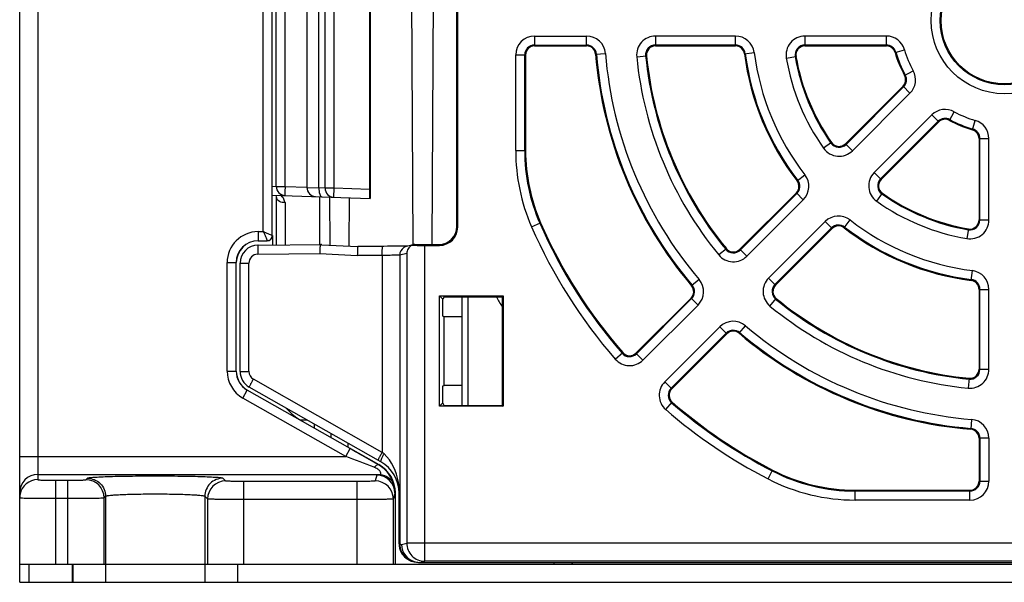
# Model space of a CAD drawing. Header units: millimetres. Extents: x 0 to 1132, y 0 to 772.
# Tile 5 of 39: x 91 to 146, y 277 to 309. Entities that reach past the tile are written whole.
import ezdxf

# ---------------------------------------------------------------- set-up
doc = ezdxf.new("R2010")
doc.units = ezdxf.units.MM
doc.header["$LTSCALE"] = 60.775
doc.layers.add('03_ALL_AXES', color=7, linetype='CONTINUOUS')
doc.layers.add('07_ALL_FEATURES', color=7, linetype='CONTINUOUS')

msp = doc.modelspace()

# ---------------------------------------------------------------- linework, layer by layer
at = {"layer": '03_ALL_AXES', "linetype": 'Continuous'}
for p, q in [((107.251, 317.837), (107.251, 299.258)), ((106.882, 286.398), (107.247, 286.398))]:
    msp.add_line(p, q, dxfattribs=at)
at = {"layer": '07_ALL_FEATURES', "linetype": 'Continuous'}
for p, q in [((91.351, 277.398), (91.351, 339.701)), ((92.351, 338.711), (92.351, 283.082)), ((113.129, 296.087), (112.998, 321.037)), ((105.334, 296.598), (105.334, 320.498)), ((114.304, 320.998), (114.173, 296.098)), ((104.834, 296.815), (104.834, 320.28)), ((115.551, 297.097), (115.551, 319.998)), ((115.595, 297.054), (115.595, 320.041)), ((110.751, 318.442), (110.751, 298.653)), ((105.551, 299.318), (105.551, 317.777)), ((106.042, 299.318), (106.042, 317.777)), ((107.918, 299.247), (107.918, 317.848)), ((108.251, 299.224), (108.251, 317.872)), ((108.751, 299.224), (108.751, 317.872)), ((110.708, 317.94), (110.708, 299.155)), ((119.851, 307.643), (122.729, 307.643)), ((119.851, 307.643), (119.851, 307.098)), ((122.729, 307.098), (122.729, 307.643)), ((130.972, 307.643), (126.544, 307.643)), ((126.544, 307.643), (126.544, 307.098)), ((130.972, 307.098), (130.972, 307.643)), ((139.322, 307.643), (134.814, 307.643)), ((134.814, 307.643), (134.814, 307.098)), ((139.322, 307.098), (139.322, 307.643)), ((119.851, 307.145), (122.729, 307.145)), ((119.851, 307.098), (122.729, 307.098)), ((130.972, 307.145), (126.544, 307.145)), ((126.544, 307.098), (130.972, 307.098)), ((139.322, 307.145), (134.814, 307.145)), ((134.814, 307.098), (139.322, 307.098)), ((139.802, 306.737), (140.326, 306.89)), ((118.806, 306.598), (119.351, 306.598)), ((118.806, 301.304), (118.806, 306.598)), ((119.304, 301.304), (119.304, 306.598)), ((119.351, 306.598), (119.351, 301.304)), ((123.227, 306.638), (123.771, 306.683)), ((125.504, 306.495), (126.047, 306.549)), ((131.468, 306.661), (132.009, 306.73)), ((133.783, 306.42), (134.321, 306.513)), ((140.329, 305.465), (140.807, 305.728)), ((140.244, 304.871), (137.056, 301.683)), ((137.09, 301.649), (140.278, 304.837)), ((140.63, 304.485), (140.244, 304.871)), ((137.442, 301.297), (140.63, 304.485)), ((141.838, 303.277), (138.65, 300.089)), ((142.224, 302.891), (141.838, 303.277)), ((142.819, 302.975), (143.081, 303.454)), ((142.191, 302.924), (139.003, 299.736)), ((139.036, 299.703), (142.224, 302.891)), ((144.091, 302.448), (144.243, 302.972)), ((144.451, 301.968), (144.997, 301.968)), ((144.451, 301.968), (144.451, 297.46)), ((144.499, 297.46), (144.499, 301.968)), ((144.997, 297.46), (144.997, 301.968)), ((136.294, 301.748), (135.849, 301.433)), ((137.056, 301.683), (137.442, 301.297)), ((118.806, 301.304), (119.351, 301.304)), ((134.382, 299.626), (134.814, 299.96)), ((139.036, 299.703), (138.65, 300.089)), ((105.351, 299.332), (105.551, 299.318)), ((105.551, 299.318), (106.042, 299.318)), ((106.042, 299.318), (107.252, 299.276)), ((107.251, 299.258), (107.918, 299.247)), ((108.251, 299.224), (107.918, 299.247)), ((108.751, 299.224), (108.251, 299.224)), ((108.734, 298.724), (108.751, 299.224)), ((110.708, 299.155), (108.751, 299.224)), ((105.351, 298.842), (110.751, 298.653)), ((105.52, 298.836), (105.524, 298.825)), ((105.524, 298.825), (105.546, 298.744)), ((105.546, 298.744), (105.557, 298.694)), ((105.551, 298.721), (105.551, 296.076)), ((108.529, 296.072), (108.515, 298.723)), ((109.587, 298.694), (109.573, 296.024)), ((134.34, 298.966), (131.209, 295.836)), ((131.243, 295.802), (134.374, 298.933)), ((134.726, 298.58), (134.34, 298.966)), ((138.787, 298.495), (139.101, 298.941)), ((131.595, 295.45), (134.726, 298.58)), ((115.595, 297.054), (115.551, 297.097)), ((119.684, 297.089), (120.185, 297.307)), ((135.934, 297.372), (132.803, 294.241)), ((136.32, 296.986), (135.934, 297.372)), ((136.979, 297.028), (137.313, 297.46)), ((144.451, 297.46), (144.997, 297.46)), ((104.551, 296.815), (104.834, 296.815)), ((104.551, 296.815), (104.551, 296.315)), ((105.342, 296.598), (105.342, 296.074)), ((136.286, 297.02), (133.156, 293.889)), ((133.189, 293.856), (136.32, 296.986)), ((143.866, 296.967), (143.774, 296.429)), ((104.542, 296.067), (108.067, 296.098)), ((104.551, 296.315), (105.051, 296.315)), ((108.064, 296.093), (110.068, 296.001)), ((111.505, 296.001), (110.068, 296.001)), ((111.706, 296.002), (111.505, 296.001)), ((111.896, 296.002), (111.706, 296.002)), ((112.072, 296.003), (111.896, 296.002)), ((112.231, 296.003), (112.072, 296.003)), ((112.372, 296.004), (112.231, 296.003)), ((112.495, 296.006), (112.372, 296.004)), ((112.658, 296.007), (112.495, 296.006)), ((112.73, 296.009), (112.658, 296.007)), ((112.785, 296.01), (112.73, 296.009)), ((113.058, 296.073), (112.762, 295.999)), ((112.808, 296.01), (112.785, 296.01)), ((113.218, 296.098), (114.551, 296.098)), ((113.771, 296.054), (114.595, 296.054)), ((113.771, 278.567), (113.771, 296.054)), ((114.595, 296.054), (114.551, 296.098)), ((104.529, 295.567), (107.961, 295.597)), ((107.961, 295.597), (110.039, 295.501)), ((111.419, 295.501), (110.039, 295.501)), ((111.419, 295.501), (111.419, 284.592)), ((112.771, 295.611), (112.384, 295.514)), ((112.384, 295.514), (112.384, 279.525)), ((112.771, 295.611), (112.771, 279.567)), ((130.469, 295.872), (130.047, 295.526)), ((131.209, 295.836), (131.595, 295.45)), ((102.834, 295.098), (103.334, 295.098)), ((102.834, 289.096), (102.834, 295.098)), ((103.334, 289.096), (103.334, 295.098)), ((103.551, 295.067), (104.034, 295.067)), ((103.551, 289.079), (103.551, 295.067)), ((104.034, 289.079), (104.034, 295.067)), ((144.015, 294.114), (144.084, 294.656)), ((128.955, 294.168), (128.539, 293.815)), ((133.189, 293.856), (132.803, 294.241)), ((114.596, 293.252), (118.106, 293.252)), ((114.781, 293.068), (114.596, 293.252)), ((114.596, 287.143), (114.596, 293.252)), ((118.062, 293.209), (118.106, 293.252)), ((118.106, 293.252), (118.106, 287.143)), ((144.451, 293.618), (144.997, 293.618)), ((144.451, 293.618), (144.451, 289.191)), ((144.499, 289.191), (144.499, 293.618)), ((144.997, 289.191), (144.997, 293.618)), ((114.851, 293.209), (114.781, 293.068)), ((114.781, 292.127), (114.781, 293.068)), ((114.851, 293.209), (118.062, 293.209)), ((115.851, 287.186), (115.851, 293.209)), ((116.151, 293.209), (116.151, 287.186)), ((118.062, 293.209), (118.062, 287.186)), ((128.511, 293.138), (125.462, 290.089)), ((128.545, 293.104), (125.496, 290.055)), ((128.897, 292.752), (125.848, 289.703)), ((128.897, 292.752), (128.511, 293.138)), ((132.879, 292.694), (133.226, 293.116)), ((114.851, 292.092), (114.781, 292.127)), ((115.851, 292.092), (114.851, 292.092)), ((114.851, 288.303), (114.851, 292.092)), ((131.168, 291.186), (131.521, 291.602)), ((127.056, 288.494), (130.106, 291.544)), ((127.409, 288.142), (130.458, 291.191)), ((127.442, 288.109), (130.491, 291.158)), ((130.491, 291.158), (130.106, 291.544)), ((124.32, 289.756), (124.732, 290.114)), ((125.848, 289.703), (125.462, 290.089)), ((102.834, 289.096), (103.334, 289.096)), ((103.551, 289.079), (104.034, 289.079)), ((144.451, 289.191), (144.997, 289.191)), ((111.419, 284.592), (104.287, 288.645)), ((127.056, 288.494), (127.442, 288.109)), ((143.902, 288.693), (143.849, 288.15)), ((103.703, 287.603), (103.95, 288.037)), ((109.651, 284.798), (103.95, 288.037)), ((111.339, 284.073), (104.057, 288.21)), ((114.781, 288.268), (114.851, 288.303)), ((114.781, 287.327), (114.781, 288.268)), ((115.851, 288.303), (114.851, 288.303)), ((109.404, 284.363), (103.703, 287.603)), ((114.596, 287.143), (114.781, 287.327)), ((114.851, 287.186), (114.781, 287.327)), ((127.109, 286.966), (127.467, 287.378)), ((118.106, 287.143), (114.596, 287.143)), ((114.851, 287.186), (118.062, 287.186)), ((118.062, 287.186), (118.106, 287.143)), ((107.657, 286.165), (107.655, 285.95)), ((144.037, 286.418), (143.992, 285.874)), ((108.585, 285.422), (108.584, 285.638)), ((109.516, 285.108), (109.515, 284.893)), ((144.997, 285.375), (144.451, 285.375)), ((144.451, 285.375), (144.451, 282.998)), ((144.499, 285.375), (144.499, 282.998)), ((144.997, 285.375), (144.997, 282.998)), ((109.404, 284.363), (109.651, 284.798)), ((109.659, 284.812), (111.239, 283.914)), ((111.519, 284.507), (111.419, 284.592)), ((91.351, 284.363), (109.404, 284.363)), ((110.862, 284.108), (110.436, 284.352)), ((111.049, 284.001), (110.862, 284.108)), ((111.088, 283.979), (111.049, 284.001)), ((111.137, 283.951), (111.088, 283.979)), ((111.22, 283.903), (111.137, 283.951)), ((111.22, 283.903), (111.239, 283.914)), ((132.774, 283.124), (133.024, 283.609)), ((92.351, 283.364), (111.286, 283.364)), ((93.351, 283.047), (94.021, 283.047)), ((93.351, 278.398), (93.351, 283.047)), ((94.021, 278.398), (94.021, 283.047)), ((95.021, 283.081), (95.101, 283.161)), ((102.751, 283.011), (102.601, 283.161)), ((110.033, 282.977), (103.751, 282.977)), ((103.751, 278.398), (103.751, 282.977)), ((110.033, 278.398), (110.033, 282.977)), ((111.112, 283.327), (111.033, 283.012)), ((144.451, 282.998), (144.997, 282.998)), ((112.112, 282.327), (112.033, 282.012)), ((112.112, 282.327), (112.149, 282.349)), ((112.149, 278.398), (112.149, 282.349)), ((112.351, 279.527), (112.351, 282.334)), ((112.351, 282.334), (112.362, 282.334)), ((112.362, 279.525), (112.362, 282.334)), ((137.605, 282.498), (143.951, 282.498)), ((137.605, 281.952), (137.605, 282.498)), ((143.951, 282.45), (137.605, 282.45)), ((143.951, 281.952), (143.951, 282.498)), ((93.351, 282.048), (94.021, 282.048)), ((96.02, 282.081), (96.101, 282.162)), ((96.02, 278.398), (96.02, 282.081)), ((96.101, 282.162), (96.101, 277.398)), ((101.752, 282.012), (101.601, 282.162)), ((101.601, 282.162), (101.601, 278.398)), ((101.752, 282.012), (101.752, 278.398)), ((110.033, 281.978), (103.751, 281.978)), ((112.033, 278.398), (112.033, 282.012)), ((143.951, 281.952), (137.605, 281.952)), ((112.384, 279.525), (112.362, 279.525)), ((112.384, 279.525), (112.492, 279.498)), ((112.492, 279.498), (112.771, 279.567)), ((178.931, 279.567), (112.771, 279.567)), ((113.145, 278.553), (113.249, 278.527)), ((113.491, 278.498), (113.771, 278.567)), ((113.491, 278.498), (178.211, 278.498)), ((177.932, 278.567), (113.771, 278.567)), ((121.991, 278.498), (121.901, 278.398)), ((91.351, 278.398), (101.566, 278.398)), ((91.851, 278.398), (91.851, 277.398)), ((94.251, 278.398), (94.251, 277.398)), ((94.301, 278.398), (94.301, 277.398)), ((101.601, 278.398), (200.351, 278.398)), ((101.601, 278.398), (101.601, 277.398)), ((103.401, 278.398), (103.401, 277.398)), ((91.351, 277.398), (91.851, 277.398)), ((91.851, 277.398), (199.851, 277.398))]:
    msp.add_line(p, q, dxfattribs=at)
for radius in [4.046, 3.548, 3.5]:
    msp.add_circle((145.851, 308.498), radius, dxfattribs=at)
for centre, radius, start, end in [((119.851, 306.598), 1.046, 90, 180), ((122.729, 306.598), 1.046, 4.6976, 90), ((126.544, 306.598), 1.046, 90, 185.6205), ((130.972, 306.598), 1.046, 7.277, 90), ((134.814, 306.598), 1.046, 90, 189.7671), ((139.322, 306.598), 1.046, 16.2251, 90), ((119.851, 306.598), 0.548, 90, 180), ((119.851, 306.598), 0.5, 90, 180), ((122.729, 306.598), 0.548, 4.6976, 90), ((122.729, 306.598), 0.5, 4.6976, 90), ((126.544, 306.598), 0.548, 90, 185.6205), ((126.544, 306.598), 0.5, 90, 185.6205), ((130.972, 306.598), 0.548, 7.277, 90), ((130.972, 306.598), 0.5, 7.277, 90), ((134.814, 306.598), 0.548, 90, 189.7671), ((134.814, 306.598), 0.5, 90, 189.7671), ((139.322, 306.598), 0.548, 16.2251, 90), ((139.322, 306.598), 0.5, 16.2251, 90), ((145.851, 308.498), 5.754, 196.2251, 208.7749), ((145.851, 308.498), 22.7, 184.6976, 220.3024), ((145.851, 308.498), 22.652, 184.6976, 220.3024), ((145.851, 308.498), 22.154, 184.6976, 220.3024), ((145.851, 308.498), 20.446, 185.6205, 219.3795), ((145.851, 308.498), 19.948, 185.6205, 219.3795), ((145.851, 308.498), 19.9, 185.6205, 219.3795), ((145.851, 308.498), 14.5, 187.277, 217.723), ((145.851, 308.498), 14.452, 187.277, 217.723), ((145.851, 308.498), 13.954, 187.277, 217.723), ((145.851, 308.498), 12.246, 189.7671, 215.2329), ((145.851, 308.498), 11.748, 189.7671, 215.2329), ((145.851, 308.498), 11.7, 189.7671, 215.2329), ((145.851, 308.498), 6.3, 196.2251, 208.7749), ((145.851, 308.498), 6.252, 196.2251, 208.7749), ((139.891, 305.224), 0.5, 315, 28.7749), ((139.891, 305.224), 0.548, 315, 28.7749), ((139.891, 305.224), 1.046, 315, 28.7749), ((142.578, 302.537), 1.046, 61.2251, 135), ((142.578, 302.537), 0.548, 61.2251, 135), ((142.578, 302.537), 0.5, 61.2251, 135), ((145.851, 308.498), 5.754, 241.2251, 253.7749), ((145.851, 308.498), 6.3, 241.2251, 253.7749), ((145.851, 308.498), 6.252, 241.2251, 253.7749), ((143.951, 301.968), 0.548, 0, 73.7749), ((143.951, 301.968), 1.046, 0, 73.7749), ((143.951, 301.968), 0.5, 0, 73.7749), ((136.703, 302.036), 1.046, 215.2329, 315), ((136.703, 302.036), 0.548, 215.2329, 315), ((136.703, 302.036), 0.5, 215.2329, 315), ((129.351, 301.304), 10.546, 180, 203.5565), ((129.351, 301.304), 10.048, 180, 203.5565), ((129.351, 301.304), 10, 180, 203.5565), ((133.987, 299.32), 1.046, 315, 37.723), ((139.39, 299.349), 1.046, 135, 234.7671), ((106.051, 299.318), 0.5, 180, 268), ((107.751, 299.258), 0.5, 180.0001, 268), ((108.751, 299.224), 0.5, 180, 268), ((133.987, 299.32), 0.5, 315, 37.723), ((133.987, 299.32), 0.548, 315, 37.723), ((139.39, 299.349), 0.548, 135, 234.7671), ((139.39, 299.349), 0.5, 135, 234.7671), ((145.851, 308.498), 11.748, 234.7671, 260.2329), ((145.851, 308.498), 11.7, 234.7671, 260.2329), ((145.851, 308.498), 12.246, 234.7671, 260.2329), ((136.674, 296.633), 1.046, 52.277, 135), ((145.851, 308.498), 28.546, 203.5565, 221.0382), ((145.851, 308.498), 28.048, 203.5565, 221.0382), ((145.851, 308.498), 28, 203.5565, 221.0382), ((136.674, 296.633), 0.548, 52.277, 135), ((136.674, 296.633), 0.5, 52.277, 135), ((145.851, 308.498), 14.5, 232.277, 262.723), ((145.851, 308.498), 14.452, 232.277, 262.723), ((145.851, 308.498), 13.954, 232.277, 262.723), ((143.951, 297.46), 1.046, 260.2329, 0), ((143.951, 297.46), 0.548, 260.2329, 0), ((143.951, 297.46), 0.5, 260.2329, 0), ((104.551, 295.098), 1.717, 90, 180), ((105.051, 296.598), 0.291, 270, 0), ((105.051, 296.597), 0.282, 269.9813, 0.0187), ((104.551, 295.098), 1.217, 90, 180), ((104.551, 295.098), 1.209, 90, 180), ((104.551, 295.067), 1, 90.5, 180), ((112.884, 295.512), 0.502, 104.0709, 123.6914), ((104.534, 295.067), 0.5, 90.5114, 179.9886), ((112.884, 295.514), 0.5, 123.7662, 180.0269), ((130.856, 296.189), 1.046, 219.3795, 315), ((130.856, 296.189), 0.548, 219.3795, 315), ((130.856, 296.189), 0.5, 219.3795, 315), ((143.951, 293.618), 1.046, 0, 82.723), ((128.158, 293.491), 0.5, 315, 40.3024), ((128.158, 293.491), 0.548, 315, 40.3024), ((128.158, 293.491), 1.046, 315, 40.3024), ((133.543, 293.502), 1.046, 135, 230.6205), ((133.543, 293.502), 0.548, 135, 230.6205), ((133.543, 293.502), 0.5, 135, 230.6205), ((143.951, 293.618), 0.5, 0, 82.723), ((143.951, 293.618), 0.548, 0, 82.723), ((145.851, 308.498), 32, 208.5579, 209.6894), ((145.851, 308.498), 20.446, 230.6205, 264.3795), ((145.851, 308.498), 19.948, 230.6205, 264.3795), ((145.851, 308.498), 19.9, 230.6205, 264.3795), ((130.845, 290.804), 1.046, 49.6976, 135), ((145.851, 308.498), 22.154, 229.6976, 265.3024), ((130.845, 290.804), 0.548, 49.6976, 135), ((130.845, 290.804), 0.5, 49.6976, 135), ((145.851, 308.498), 22.7, 229.6976, 265.3024), ((145.851, 308.498), 22.652, 229.6976, 265.3024), ((125.109, 290.442), 0.548, 221.0382, 315), ((125.109, 290.442), 0.5, 221.0382, 315), ((125.109, 290.442), 1.046, 221.0382, 315), ((104.551, 289.096), 1.717, 180, 240.3955), ((104.551, 289.096), 1.217, 180, 240.3955), ((104.551, 289.096), 1.209, 180, 240.3955), ((104.551, 289.079), 1, 180, 240.3955), ((104.534, 289.08), 0.5, 180.0055, 240.39), ((143.951, 289.191), 1.046, 264.3795, 0), ((143.951, 289.191), 0.548, 264.3795, 0), ((143.951, 289.191), 0.5, 264.3795, 0), ((127.796, 287.755), 1.046, 135, 228.9618), ((127.796, 287.755), 0.548, 135, 228.9618), ((127.796, 287.755), 0.5, 135, 228.9618), ((145.851, 308.498), 28.048, 228.9618, 242.734), ((145.851, 308.498), 28, 228.9618, 242.734), ((108.551, 289.123), 3.209, 220.6971, 240.3955), ((145.851, 308.498), 28.546, 228.9618, 242.734), ((143.951, 285.375), 1.046, 0, 85.3024), ((143.951, 285.375), 0.5, 0, 85.3024), ((143.951, 285.375), 0.548, 0, 85.3024), ((-125.092, -335.014), 662.281, 69.11812, 69.263357), ((110.351, 282.334), 2, 0, 60.3955), ((110.608, 282.809), 1.025, 66.2265, 69.1089), ((110.331, 282.348), 1.791, 47.8261, 60.2481), ((137.605, 292.498), 10.048, 242.734, 270), ((137.605, 292.498), 10, 242.734, 270), ((92.351, 282.364), 1, 89.9825, 179.9825), ((92.351, 282.082), 1, 89.9845, 168.74), ((95.019, 282.08), 1.001, 0.0842, 89.9158), ((102.753, 282.01), 1.001, 90.0842, 179.9158), ((111.033, 282.012), 1, 0.0374, 89.9953), ((111.112, 282.327), 1, 0.0375, 89.9953), ((137.605, 292.498), 10.546, 242.734, 270), ((143.951, 282.998), 1.046, 270, 0), ((143.951, 282.998), 0.548, 270, 0), ((143.951, 282.998), 0.5, 270, 0), ((110.08, 282.331), 2.036, 10.3705, 11.4758), ((92.352, 282.082), 1, 168.7132, 179.9507), ((113.351, 279.527), 1, 180.0003, 181.8705), ((113.355, 279.527), 1.003, 181.8852, 193.3805), ((113.363, 279.526), 1.001, 180.1038, 192.7694), ((113.354, 279.528), 1.003, 193.4101, 245.234), ((113.386, 279.526), 1.002, 180.0603, 195.0558), ((113.361, 279.526), 0.999, 192.7918, 195.33), ((113.365, 279.528), 1.003, 195.3546, 242.5925), ((113.387, 279.528), 1.004, 195.147, 247.8081), ((113.492, 279.497), 1, 179.9878, 255.9504), ((113.368, 279.533), 1.009, 242.5749, 251.4485), ((113.357, 279.533), 1.009, 245.2325, 251.4384), ((113.389, 279.531), 1.008, 247.7625, 255.9801), ((113.355, 279.527), 1.003, 251.4347, 254.3003), ((113.367, 279.531), 1.006, 251.4533, 254.1156), ((113.353, 279.521), 0.996, 254.3018, 257.0247), ((113.369, 279.539), 1.015, 254.1183, 256.6138), ((113.357, 279.541), 1.017, 257.0339, 259.5461), ((113.368, 279.535), 1.011, 256.6076, 258.9613), ((113.36, 279.553), 1.029, 259.5362, 261.8573), ((113.365, 279.521), 0.997, 258.9667, 261.281), ((113.357, 279.534), 1.011, 261.8587, 262.7826), ((113.492, 279.502), 1.005, 255.9954, 269.933), ((122.351, 278.898), 1.5, 195.4766, 199.5034)]:
    msp.add_arc(centre, radius, start, end, dxfattribs=at)
for centre, major_axis, ratio, start_param, end_param in [((110.716, 299.155), (0, 0.5), 0.017444, 1.570187, 3.140983), ((114.551, 297.098), (0.707, -0.707), 0.999695, -0.785246, 0.785246), ((114.595, 297.054), (0.707, -0.707), 0.999695, -0.785246, 0.785246), ((110.349, 282.349), (1.169, 1.369), 0.999878, -0.864167, 0.189889)]:
    msp.add_ellipse(centre, major_axis=major_axis, ratio=ratio, start_param=start_param, end_param=end_param, dxfattribs=at)
for points, knots in [([(106.042, 299.318), (106.04, 299.254), (106.037, 299.162), (106.034, 299.044), (106.033, 298.969), (106.032, 298.908), (106.031, 298.866), (106.032, 298.842), (106.032, 298.829), (106.033, 298.823), (106.033, 298.818), (106.034, 298.818)], [0, 0, 0, 0, 0.382447, 0.555306, 0.706717, 0.830959, 0.923441, 0.956488, 0.980349, 0.994864, 1, 1, 1, 1]), ([(107.918, 299.247), (107.916, 299.184), (107.919, 299.065), (107.948, 298.909), (107.987, 298.797), (108.043, 298.748), (108.067, 298.747)], [0, 0, 0, 0, 0.347023, 0.647067, 0.865625, 1, 1, 1, 1]), ([(106.043, 298.42), (105.935, 298.416), (105.768, 298.442), (105.617, 298.569), (105.569, 298.642), (105.558, 298.678)], [0, 0, 0, 0, 0.560905, 0.806878, 1, 1, 1, 1]), ([(105.916, 298.71), (105.907, 298.723), (105.874, 298.766), (105.832, 298.805), (105.796, 298.819)], [0, 0, 0, 0, 0.295537, 1, 1, 1, 1]), ([(106.043, 298.42), (106.034, 298.45), (106.001, 298.55), (105.958, 298.648), (105.916, 298.71)], [0, 0, 0, 0, 0.290012, 1, 1, 1, 1]), ([(107.95, 298.696), (107.945, 298.511), (107.944, 298.179), (107.942, 297.691), (107.942, 297.312), (107.943, 297.007), (107.943, 296.792), (107.945, 296.598), (107.946, 296.43), (107.947, 296.309), (107.949, 296.229), (107.949, 296.183), (107.951, 296.148), (107.95, 296.12), (107.954, 296.108), (107.952, 296.097), (107.954, 296.097)], [0, 0, 0, 0, 0.214533, 0.382179, 0.563228, 0.651646, 0.734903, 0.810369, 0.875661, 0.928721, 0.950123, 0.96787, 0.981822, 0.991872, 0.997938, 1, 1, 1, 1]), ([(107.954, 298.751), (107.953, 298.751), (107.953, 298.744), (107.951, 298.736), (107.951, 298.718), (107.951, 298.704), (107.95, 298.696)], [0, 0, 0, 0, 0.064364, 0.25283, 0.565085, 1, 1, 1, 1]), ([(106.043, 298.42), (106.045, 298.313), (106.047, 298.079), (106.05, 297.712), (106.052, 297.322), (106.053, 296.997), (106.053, 296.752), (106.053, 296.588), (106.053, 296.443), (106.052, 296.32), (106.051, 296.232), (106.05, 296.174), (106.05, 296.141), (106.049, 296.116), (106.049, 296.096), (106.047, 296.088), (106.048, 296.08), (106.047, 296.08)], [0, 0, 0, 0, 0.137714, 0.29936, 0.471029, 0.637872, 0.714932, 0.785473, 0.847972, 0.901067, 0.943606, 0.960622, 0.974678, 0.985686, 0.993591, 0.998366, 1, 1, 1, 1]), ([(105.334, 296.598), (105.319, 296.599), (105.268, 296.628), (105.16, 296.664), (105.008, 296.734), (104.894, 296.785), (104.834, 296.815)], [0, 0, 0, 0, 0.08382, 0.309817, 0.632138, 1, 1, 1, 1]), ([(104.834, 296.815), (104.864, 296.755), (104.915, 296.641), (104.985, 296.489), (105.02, 296.381), (105.05, 296.33), (105.051, 296.315)], [0, 0, 0, 0, 0.367868, 0.690199, 0.916199, 1, 1, 1, 1]), ([(104.542, 296.067), (104.539, 296.067), (104.54, 296.047), (104.534, 296.025), (104.534, 295.976), (104.531, 295.916), (104.53, 295.841), (104.529, 295.723), (104.529, 295.631), (104.529, 295.567)], [0, 0, 0, 0, 0.020394, 0.077504, 0.170005, 0.29415, 0.445381, 0.61803, 1, 1, 1, 1]), ([(108.062, 296.094), (108.049, 296.094), (108.025, 296.094), (107.997, 296.094), (107.975, 296.084), (107.978, 296.064), (107.981, 296.045), (107.979, 296.02), (107.975, 295.991), (107.972, 295.945), (107.97, 295.879), (107.965, 295.758), (107.962, 295.663), (107.961, 295.597)], [0, 0, 0, 0, 0.0689, 0.122236, 0.151282, 0.177967, 0.213673, 0.256797, 0.307536, 0.365345, 0.499853, 0.654757, 1, 1, 1, 1]), ([(110.068, 296.001), (110.069, 296.001), (110.066, 295.996), (110.066, 295.99), (110.062, 295.977), (110.059, 295.953), (110.055, 295.911), (110.052, 295.85), (110.048, 295.775), (110.043, 295.657), (110.04, 295.565), (110.039, 295.501)], [0, 0, 0, 0, 0.005026, 0.019931, 0.044268, 0.077672, 0.170362, 0.294528, 0.445753, 0.61835, 1, 1, 1, 1]), ([(111.419, 295.501), (111.419, 295.565), (111.42, 295.658), (111.422, 295.775), (111.424, 295.851), (111.427, 295.911), (111.428, 295.96), (111.434, 295.982), (111.433, 296.001), (111.437, 296.001)], [0, 0, 0, 0, 0.381895, 0.554532, 0.705759, 0.829909, 0.92243, 0.979566, 1, 1, 1, 1]), ([(113.062, 296.059), (112.975, 296.014), (112.832, 295.881), (112.776, 295.697), (112.771, 295.611)], [0, 0, 0, 0, 0.53049, 1, 1, 1, 1]), ([(113.119, 296.088), (113.111, 296.086), (113.09, 296.08), (113.07, 296.069), (113.062, 296.059)], [0, 0, 0, 0, 0.381615, 1, 1, 1, 1]), ([(113.062, 296.059), (113.112, 296.058), (113.349, 296.055), (113.585, 296.054), (113.771, 296.054)], [0, 0, 0, 0, 0.214015, 1, 1, 1, 1]), ([(113.215, 296.098), (113.198, 296.097), (113.166, 296.096), (113.134, 296.092), (113.119, 296.088)], [0, 0, 0, 0, 0.51554, 1, 1, 1, 1]), ([(112.384, 295.514), (112.376, 295.511), (112.348, 295.512), (112.291, 295.508), (112.201, 295.507), (112.083, 295.505), (111.941, 295.503), (111.717, 295.502), (111.541, 295.501), (111.419, 295.501)], [0, 0, 0, 0, 0.025063, 0.085515, 0.179305, 0.303197, 0.452746, 0.622783, 1, 1, 1, 1]), ([(104.057, 288.21), (104.054, 288.212), (104.065, 288.228), (104.071, 288.249), (104.094, 288.291), (104.12, 288.344), (104.156, 288.409), (104.211, 288.51), (104.256, 288.59), (104.287, 288.645)], [0, 0, 0, 0, 0.020053, 0.076862, 0.169017, 0.292844, 0.443884, 0.616595, 1, 1, 1, 1]), ([(111.19, 284.157), (111.187, 284.159), (111.197, 284.175), (111.203, 284.196), (111.226, 284.239), (111.253, 284.291), (111.288, 284.356), (111.344, 284.458), (111.388, 284.538), (111.419, 284.592)], [0, 0, 0, 0, 0.020053, 0.076862, 0.169017, 0.292844, 0.443884, 0.616594, 1, 1, 1, 1]), ([(111.339, 284.073), (111.335, 284.075), (111.333, 284.092), (111.342, 284.136), (111.376, 284.226), (111.437, 284.356), (111.49, 284.455), (111.519, 284.507)], [0, 0, 0, 0, 0.02952, 0.088658, 0.302019, 0.620087, 1, 1, 1, 1]), ([(112.362, 282.334), (112.362, 282.536), (112.301, 283.317), (111.965, 284.127), (111.519, 284.507)], [0, 0, 0, 0, 0.257209, 1, 1, 1, 1]), ([(111.22, 283.903), (111.189, 283.92), (111.079, 283.882), (111.015, 283.813), (110.973, 283.767)], [0, 0, 0, 0, 0.363994, 1, 1, 1, 1]), ([(111.286, 283.364), (111.309, 283.366), (111.366, 283.405), (111.325, 283.534), (111.207, 283.646), (111.09, 283.717), (111.021, 283.747)], [0, 0, 0, 0, 0.119933, 0.293711, 0.601868, 1, 1, 1, 1]), ([(112.075, 282.736), (112.063, 282.797), (111.969, 283.148), (111.758, 283.473), (111.534, 283.676)], [0, 0, 0, 0, 0.169262, 1, 1, 1, 1]), ([(92.351, 283.082), (92.351, 283.075), (92.39, 283.076), (92.434, 283.065), (92.532, 283.063), (92.652, 283.056), (92.803, 283.053), (93.038, 283.048), (93.224, 283.047), (93.351, 283.047)], [0, 0, 0, 0, 0.020348, 0.077494, 0.169889, 0.294122, 0.445362, 0.617918, 1, 1, 1, 1]), ([(94.021, 283.047), (94.146, 283.047), (94.378, 283.049), (94.651, 283.054), (94.83, 283.062), (94.925, 283.065), (94.982, 283.074), (95.015, 283.075), (95.021, 283.081)], [0, 0, 0, 0, 0.374372, 0.694132, 0.818613, 0.91306, 0.974162, 1, 1, 1, 1]), ([(95.101, 283.161), (95.102, 283.169), (95.136, 283.178), (95.185, 283.19), (95.279, 283.201), (95.402, 283.213), (95.56, 283.224), (95.831, 283.239), (96.239, 283.256), (96.798, 283.271), (97.437, 283.283), (98.129, 283.29), (98.606, 283.292), (98.849, 283.292)], [0, 0, 0, 0, 0.006269, 0.021407, 0.045739, 0.079127, 0.121254, 0.171769, 0.295956, 0.447007, 0.619119, 0.805917, 1, 1, 1, 1]), ([(95.101, 283.161), (95.356, 283.161), (95.887, 282.948), (96.101, 282.417), (96.101, 282.162)], [0, 0, 0, 0, 0.50008, 1, 1, 1, 1]), ([(98.849, 283.292), (99.092, 283.292), (99.569, 283.29), (100.262, 283.283), (100.901, 283.271), (101.462, 283.256), (101.87, 283.239), (102.141, 283.224), (102.3, 283.213), (102.423, 283.201), (102.517, 283.19), (102.567, 283.178), (102.6, 283.169), (102.601, 283.161)], [0, 0, 0, 0, 0.194018, 0.380791, 0.552907, 0.703978, 0.828191, 0.87872, 0.920859, 0.954255, 0.978588, 0.993725, 1, 1, 1, 1]), ([(102.601, 283.161), (102.346, 283.161), (101.815, 282.948), (101.601, 282.417), (101.601, 282.162)], [0, 0, 0, 0, 0.50008, 1, 1, 1, 1]), ([(103.751, 282.977), (103.626, 282.977), (103.394, 282.979), (103.121, 282.984), (102.942, 282.992), (102.847, 282.995), (102.79, 283.005), (102.758, 283.005), (102.751, 283.011)], [0, 0, 0, 0, 0.374379, 0.694136, 0.818617, 0.913067, 0.974145, 1, 1, 1, 1]), ([(111.033, 283.012), (111.032, 283.005), (110.995, 283.006), (110.947, 282.995), (110.85, 282.993), (110.729, 282.986), (110.579, 282.983), (110.345, 282.978), (110.16, 282.977), (110.033, 282.977)], [0, 0, 0, 0, 0.021735, 0.079882, 0.172803, 0.297105, 0.448005, 0.619883, 1, 1, 1, 1]), ([(111.112, 283.327), (111.114, 283.334), (111.147, 283.336), (111.197, 283.351), (111.252, 283.357), (111.286, 283.364)], [0, 0, 0, 0, 0.136967, 0.406786, 1, 1, 1, 1]), ([(111.286, 283.364), (111.464, 283.363), (111.828, 283.235), (112.035, 282.909), (112.075, 282.736)], [0, 0, 0, 0, 0.500945, 1, 1, 1, 1]), ([(112.112, 282.327), (112.118, 282.38), (112.108, 282.505), (112.095, 282.628), (112.083, 282.698)], [0, 0, 0, 0, 0.426655, 1, 1, 1, 1]), ([(91.351, 282.083), (91.351, 282.079), (91.371, 282.08), (91.393, 282.074), (91.445, 282.072), (91.542, 282.067), (91.71, 282.063), (91.955, 282.057), (92.254, 282.053), (92.726, 282.049), (93.096, 282.048), (93.351, 282.048)], [0, 0, 0, 0, 0.005122, 0.019615, 0.043481, 0.076567, 0.168953, 0.293293, 0.444708, 0.617472, 1, 1, 1, 1]), ([(94.021, 282.048), (94.271, 282.048), (94.634, 282.049), (95.097, 282.053), (95.394, 282.057), (95.639, 282.063), (95.827, 282.065), (95.945, 282.077), (96.005, 282.074), (96.02, 282.081)], [0, 0, 0, 0, 0.374754, 0.544804, 0.694828, 0.819392, 0.913831, 0.974753, 1, 1, 1, 1]), ([(96.101, 282.161), (96.101, 282.167), (96.123, 282.179), (96.161, 282.189), (96.228, 282.201), (96.364, 282.218), (96.593, 282.237), (96.93, 282.256), (97.341, 282.272), (97.989, 282.288), (98.499, 282.292), (98.849, 282.292)], [0, 0, 0, 0, 0.00668, 0.021732, 0.045883, 0.079079, 0.171392, 0.295385, 0.4464, 0.618623, 1, 1, 1, 1]), ([(98.849, 282.292), (99.201, 282.292), (99.71, 282.288), (100.359, 282.272), (100.771, 282.256), (101.108, 282.237), (101.338, 282.218), (101.474, 282.201), (101.542, 282.189), (101.579, 282.179), (101.601, 282.167), (101.601, 282.161)], [0, 0, 0, 0, 0.381279, 0.553502, 0.704537, 0.828558, 0.9209, 0.954106, 0.978263, 0.993317, 1, 1, 1, 1]), ([(103.751, 281.978), (103.501, 281.978), (103.138, 281.979), (102.675, 281.983), (102.378, 281.987), (102.133, 281.993), (101.945, 281.995), (101.827, 282.007), (101.767, 282.004), (101.752, 282.012)], [0, 0, 0, 0, 0.374754, 0.544804, 0.694827, 0.819393, 0.913834, 0.974744, 1, 1, 1, 1]), ([(112.033, 282.012), (112.031, 282.009), (112.014, 282.01), (111.987, 282.004), (111.936, 282.002), (111.837, 281.997), (111.669, 281.993), (111.424, 281.987), (111.125, 281.983), (110.656, 281.979), (110.287, 281.978), (110.033, 281.978)], [0, 0, 0, 0, 0.005874, 0.021046, 0.045477, 0.079007, 0.171919, 0.296318, 0.44738, 0.619453, 1, 1, 1, 1]), ([(112.351, 279.527), (112.351, 279.526), (112.357, 279.526), (112.359, 279.525), (112.362, 279.525)], [0, 0, 0, 0, 0.262095, 1, 1, 1, 1]), ([(112.771, 279.567), (112.771, 279.437), (112.824, 279.174), (113.046, 278.842), (113.378, 278.62), (113.641, 278.567), (113.771, 278.567)], [0, 0, 0, 0, 0.250087, 0.500093, 0.750045, 1, 1, 1, 1])]:
    msp.add_open_spline(points, degree=3, knots=knots, dxfattribs=at)
for points in [[(105.796, 298.819), (105.782, 298.824), (105.767, 298.827), (105.752, 298.828)], [(110.436, 284.352), (110.174, 284.5), (109.913, 284.649), (109.651, 284.798)]]:
    msp.add_open_spline(points, degree=3, dxfattribs=at)

doc.saveas('drawing.dxf')
